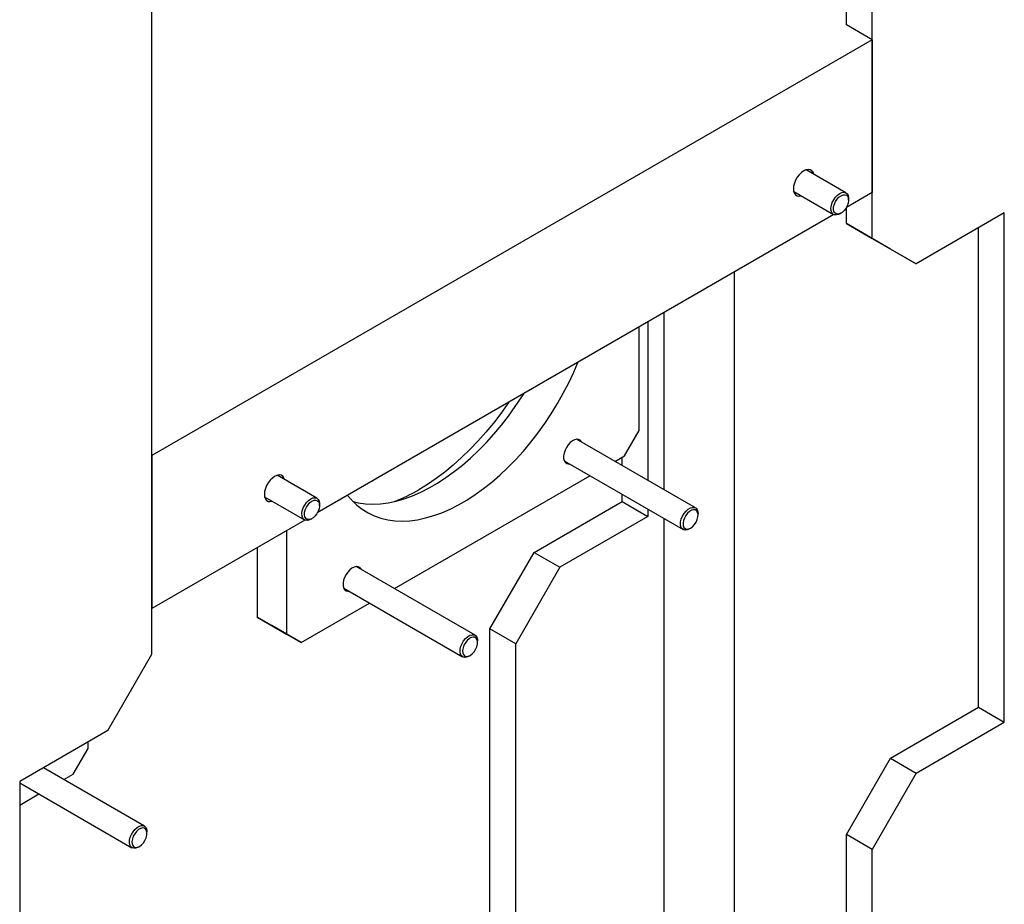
# Model space of a CAD drawing. Header units: millimetres. Extents: x 0 to 25230, y 0 to 17820.
# Tile 38 of 214: x 8559 to 9033, y 9893 to 10318. Entities that reach past the tile are written whole.
import ezdxf

# ---------------------------------------------------------------- set-up
doc = ezdxf.new("R2010")
doc.units = ezdxf.units.MM
doc.linetypes.add('SLD-Sólida', pattern=[0])
doc.layers.add('REFERÊNCIAS', color=9, linetype='SLD-Sólida')

msp = doc.modelspace()

# ---------------------------------------------------------------- linework, layer by layer
at = {"layer": 'REFERÊNCIAS', "linetype": 'SLD-Sólida', "lineweight": 25, "ltscale": 30}
for p, q in [((8968.99, 10212.96), (8968.99, 10650.16)), ((8956.62, 10315.64), (8956.62, 10643.01)), ((8622.51, 10012.94), (8622.51, 10450.14)), ((8968.99, 10308.49), (8956.62, 10315.64)), ((8968.99, 10308.49), (8622.51, 10108.47)), ((8968.99, 10308.49), (8968.99, 10235)), ((8956.45, 10234.89), (8937.29, 10245.95)), ((8931.29, 10235.56), (8950.45, 10224.5)), ((8968.99, 10235), (8956.64, 10227.87)), ((8957.69, 10231.43), (8957.69, 10232.14)), ((8950.63, 10224.4), (8702.08, 10080.92)), ((8953.45, 10224.79), (8954.07, 10225.15)), ((8956.62, 10220.1), (8956.62, 10227.83)), ((9032.63, 10225.2), (8990.21, 10200.71)), ((9032.63, 9980.24), (9032.63, 10225.2)), ((8956.62, 10220.1), (8968.99, 10212.96)), ((8977.83, 10207.85), (8956.62, 10220.1)), ((9020.26, 9987.38), (9020.26, 10218.06)), ((8968.99, 10212.96), (8990.21, 10200.71)), ((8990.21, 10200.71), (8977.83, 10207.85)), ((8902.88, 9795.48), (8902.88, 10196.84)), ((8868.94, 10092.03), (8868.94, 10177.24)), ((8861.16, 10172.75), (8861.16, 10096.52)), ((8856.92, 10120.61), (8856.92, 10170.3)), ((8849.84, 10108.36), (8856.92, 10120.61)), ((8884.05, 10083.3), (8826.85, 10116.33)), ((8622.51, 10108.47), (8622.51, 10034.98)), ((8820.85, 10105.93), (8878.05, 10072.91)), ((8845.24, 10105.71), (8849.84, 10108.36)), ((8848.78, 10103.66), (8848.78, 10107.75)), ((8701.89, 10087.94), (8682.73, 10099)), ((8739.17, 10044.48), (8833.24, 10098.78)), ((8676.73, 10088.6), (8695.89, 10077.54)), ((8848.78, 10086.37), (8848.78, 10089.8)), ((8703.13, 10084.47), (8703.13, 10085.19)), ((8806.36, 10061.88), (8848.78, 10086.37)), ((8848.78, 10086.37), (8861.16, 10079.23)), ((8861.16, 10082.66), (8861.16, 10079.23)), ((8696.07, 10077.45), (8622.51, 10034.98)), ((8698.89, 10077.84), (8699.51, 10078.2)), ((8861.16, 10079.23), (8818.73, 10054.73)), ((8868.94, 9860.8), (8868.94, 10078.17)), ((8885.29, 10079.84), (8885.29, 10080.56)), ((8687.21, 10072.33), (8687.21, 10022.64)), ((8881.05, 10073.21), (8881.66, 10073.57)), ((8673.07, 10064.17), (8673.07, 10030.81)), ((8785.14, 10025.14), (8806.36, 10061.88)), ((8806.36, 10061.88), (8818.73, 10054.73)), ((8777.98, 10022.07), (8720.78, 10055.09)), ((8818.73, 10054.73), (8797.52, 10017.99)), ((8714.78, 10044.7), (8771.98, 10011.68)), ((8694.28, 10018.56), (8727.17, 10037.55)), ((8673.07, 10030.81), (8687.21, 10022.64)), ((8680.14, 10026.72), (8673.07, 10030.81)), ((8694.28, 10018.56), (8680.14, 10026.72)), ((8797.52, 10017.99), (8785.14, 10025.14)), ((8785.14, 9826.72), (8785.14, 10025.14)), ((8687.21, 10022.64), (8694.28, 10018.56)), ((8779.22, 10018.61), (8779.22, 10019.33)), ((8797.52, 9819.57), (8797.52, 10017.99)), ((8601.3, 9976.19), (8622.51, 10012.94)), ((8774.98, 10011.98), (8775.6, 10012.34)), ((8977.83, 9962.89), (9020.26, 9987.38)), ((9020.26, 9987.38), (9032.63, 9980.24)), ((8990.21, 9955.74), (9032.63, 9980.24)), ((8601.3, 9976.19), (8558.87, 9951.7)), ((8591.75, 9967.53), (8591.75, 9970.68)), ((8584.68, 9955.29), (8591.75, 9967.53)), ((8956.62, 9926.15), (8977.83, 9962.89)), ((8977.83, 9962.89), (8990.21, 9955.74)), ((8618.88, 9930.23), (8570.28, 9958.29)), ((8580.08, 9952.63), (8584.68, 9955.29)), ((8990.21, 9955.74), (8968.99, 9919)), ((8558.87, 9951.7), (8558.87, 9706.74)), ((8558.87, 9951.01), (8612.88, 9919.84)), ((8558.87, 9940.39), (8568.07, 9945.7)), ((8620.12, 9926.77), (8620.12, 9927.48)), ((8968.99, 9919), (8956.62, 9926.15)), ((8956.62, 9727.73), (8956.62, 9926.15)), ((8615.88, 9920.13), (8616.5, 9920.49)), ((8968.99, 9720.58), (8968.99, 9919))]:
    msp.add_line(p, q, dxfattribs=at)
at = {"layer": 'REFERÊNCIAS', "linetype": 'SLD-Sólida', "lineweight": 25, "ltscale": 30, "flags": 128}
for points in [[(8940.94, 10243.84), (8940.59, 10244.77), (8940, 10245.52), (8939.21, 10245.97), (8938.27, 10246.11), (8937.22, 10245.93), (8936.11, 10245.44), (8935.01, 10244.66), (8933.96, 10243.63), (8933.01, 10242.4), (8932.23, 10241.04), (8931.64, 10239.61), (8931.27, 10238.18), (8931.14, 10236.83), (8931.27, 10235.63), (8931.64, 10234.63), (8932.23, 10233.88), (8933.01, 10233.43), (8933.96, 10233.29), (8934.94, 10233.45)], [(8940.9, 10243.87), (8940.55, 10244.77), (8939.96, 10245.51), (8939.18, 10245.96), (8938.24, 10246.1), (8937.2, 10245.92), (8936.09, 10245.43), (8936.09, 10245.43)], [(8931.14, 10236.85), (8931.27, 10235.65), (8931.63, 10234.66), (8932.22, 10233.91), (8933.01, 10233.46), (8933.95, 10233.32), (8934.9, 10233.48)], [(8953.45, 10224.79), (8952.92, 10224.53), (8951.89, 10224.24), (8950.96, 10224.29), (8950.18, 10224.68), (8949.61, 10225.39), (8949.28, 10226.37), (8949.21, 10227.56), (8949.41, 10228.88), (8949.87, 10230.25), (8950.54, 10231.59), (8951.41, 10232.81), (8952.39, 10233.83), (8953.45, 10234.59), (8953.45, 10234.59)], [(8954.07, 10233.52), (8955.05, 10233.93), (8955.95, 10234), (8956.72, 10233.72), (8957.29, 10233.12), (8957.62, 10232.24), (8957.68, 10231.14), (8957.48, 10229.91), (8957.03, 10228.63), (8956.35, 10227.41), (8955.51, 10226.33), (8954.56, 10225.48), (8953.57, 10224.91), (8952.62, 10224.66), (8951.78, 10224.77), (8951.11, 10225.21), (8950.65, 10225.96), (8950.45, 10226.96), (8950.52, 10228.14), (8950.85, 10229.4), (8951.42, 10230.66), (8952.18, 10231.82), (8953.09, 10232.8), (8954.07, 10233.52)], [(8953.45, 10234.59), (8954.5, 10235.05), (8955.49, 10235.17), (8956.35, 10234.94), (8957.03, 10234.39), (8957.48, 10233.54), (8957.68, 10232.45), (8957.69, 10232.14)], [(8716.65, 10089.33), (8718.68, 10086.99), (8721.11, 10084.68), (8723.73, 10082.66), (8726.53, 10080.94), (8729.51, 10079.52), (8732.65, 10078.42), (8735.93, 10077.63), (8739.36, 10077.16), (8742.91, 10077), (8746.57, 10077.17), (8750.32, 10077.66), (8754.16, 10078.47), (8758.07, 10079.59), (8762.03, 10081.02), (8766.03, 10082.75), (8770.05, 10084.79), (8774.08, 10087.11), (8778.1, 10089.72), (8782.1, 10092.6), (8786.06, 10095.74), (8789.96, 10099.13), (8793.8, 10102.76), (8797.56, 10106.61), (8801.22, 10110.66), (8804.77, 10114.91), (8808.19, 10119.34), (8811.48, 10123.93), (8814.62, 10128.65), (8817.6, 10133.51), (8820.4, 10138.47), (8823.02, 10143.51), (8825.45, 10148.63), (8827.48, 10153.31)], [(8719.29, 10086.36), (8721.79, 10085.79), (8725.22, 10085.32), (8728.77, 10085.17), (8732.43, 10085.34), (8736.18, 10085.82), (8740.02, 10086.63), (8743.93, 10087.75), (8747.89, 10089.18), (8751.89, 10090.92), (8755.91, 10092.95), (8759.93, 10095.28), (8763.96, 10097.89), (8767.95, 10100.77), (8771.91, 10103.91), (8775.82, 10107.3), (8779.66, 10110.92), (8783.42, 10114.77), (8787.08, 10118.83), (8790.62, 10123.08), (8794.05, 10127.5), (8797.34, 10132.09), (8800.48, 10136.82), (8801.37, 10138.24)], [(8794.08, 10134.03), (8793.76, 10133.56), (8790.35, 10128.77), (8786.81, 10124.14), (8783.14, 10119.69), (8779.35, 10115.42), (8775.47, 10111.36), (8771.5, 10107.52), (8767.46, 10103.91), (8763.36, 10100.55), (8759.21, 10097.44), (8755.04, 10094.6), (8750.85, 10092.04)], [(8829.35, 10114.88), (8829.2, 10115.16), (8828.62, 10115.85), (8827.84, 10116.25), (8826.92, 10116.33), (8825.89, 10116.09), (8824.83, 10115.55), (8823.78, 10114.73), (8822.8, 10113.68), (8821.94, 10112.45), (8821.26, 10111.11), (8820.78, 10109.73), (8820.53, 10108.39), (8820.53, 10107.16), (8820.78, 10106.1), (8821.26, 10105.27), (8821.94, 10104.73), (8822.8, 10104.48), (8823.35, 10104.49)], [(8686.38, 10096.89), (8686.03, 10097.82), (8685.44, 10098.57), (8684.65, 10099.02), (8683.71, 10099.16), (8682.66, 10098.98), (8681.55, 10098.48), (8680.45, 10097.7), (8679.4, 10096.67), (8678.46, 10095.45), (8677.67, 10094.08), (8677.08, 10092.65), (8676.71, 10091.23), (8676.59, 10089.88), (8676.71, 10088.68), (8677.08, 10087.68), (8677.67, 10086.93), (8678.46, 10086.48), (8679.4, 10086.34), (8680.38, 10086.5)], [(8686.34, 10096.91), (8685.99, 10097.81), (8685.41, 10098.56), (8684.62, 10099.01), (8683.68, 10099.15), (8682.64, 10098.97), (8681.54, 10098.47), (8681.53, 10098.47)], [(8676.59, 10089.9), (8676.71, 10088.7), (8677.08, 10087.7), (8677.67, 10086.96), (8678.45, 10086.51), (8679.39, 10086.37), (8680.34, 10086.52)], [(8698.89, 10077.84), (8698.36, 10077.57), (8697.33, 10077.28), (8696.4, 10077.34), (8695.62, 10077.73), (8695.05, 10078.44), (8694.72, 10079.42), (8694.66, 10080.6), (8694.86, 10081.92), (8695.31, 10083.3), (8695.99, 10084.63), (8696.85, 10085.85), (8697.84, 10086.88), (8698.89, 10087.64), (8698.89, 10087.64)], [(8699.51, 10086.57), (8700.49, 10086.98), (8701.39, 10087.05), (8702.16, 10086.77), (8702.73, 10086.17), (8703.06, 10085.28), (8703.12, 10084.18), (8702.92, 10082.95), (8702.47, 10081.68), (8701.8, 10080.46), (8700.95, 10079.38), (8700, 10078.52), (8699.02, 10077.95), (8698.07, 10077.71), (8697.22, 10077.82), (8696.55, 10078.26), (8696.09, 10079.01), (8695.89, 10080.01), (8695.96, 10081.19), (8696.29, 10082.45), (8696.86, 10083.71), (8697.63, 10084.87), (8698.53, 10085.85), (8699.51, 10086.57)], [(8698.89, 10087.64), (8699.95, 10088.09), (8700.93, 10088.21), (8701.79, 10087.99), (8702.47, 10087.43), (8702.93, 10086.58), (8703.12, 10085.49), (8703.13, 10085.19)], [(8881.05, 10073.21), (8879.99, 10072.75), (8879, 10072.63), (8878.14, 10072.86), (8877.46, 10073.41), (8877.01, 10074.26), (8876.81, 10075.36), (8876.88, 10076.62), (8877.21, 10077.98), (8877.78, 10079.34), (8878.55, 10080.63), (8879.48, 10081.76), (8880.51, 10082.66), (8881.58, 10083.28), (8882.61, 10083.56), (8883.54, 10083.51), (8884.31, 10083.12), (8884.88, 10082.41), (8885.21, 10081.43), (8885.29, 10080.56)], [(8881.66, 10073.57), (8882.64, 10074.29), (8883.55, 10075.26), (8884.31, 10076.42), (8884.88, 10077.68), (8885.21, 10078.95), (8885.28, 10080.12), (8885.08, 10081.12), (8884.62, 10081.87), (8883.95, 10082.32), (8883.11, 10082.42), (8882.16, 10082.18), (8881.17, 10081.61), (8880.22, 10080.76), (8879.38, 10079.68), (8878.7, 10078.45), (8878.25, 10077.18), (8878.05, 10075.95), (8878.12, 10074.85), (8878.45, 10073.97), (8879.02, 10073.37), (8879.78, 10073.09), (8880.69, 10073.16), (8881.66, 10073.57)], [(8723.28, 10053.65), (8723.14, 10053.93), (8722.55, 10054.62), (8721.77, 10055.02), (8720.85, 10055.1), (8719.83, 10054.86), (8718.76, 10054.32), (8717.71, 10053.5), (8716.73, 10052.45), (8715.88, 10051.22), (8715.19, 10049.88), (8714.71, 10048.5), (8714.46, 10047.16), (8714.46, 10045.92), (8714.71, 10044.87), (8715.19, 10044.04), (8715.88, 10043.5), (8716.73, 10043.25), (8717.28, 10043.26)], [(8774.98, 10011.98), (8773.92, 10011.52), (8772.94, 10011.4), (8772.08, 10011.63), (8771.4, 10012.18), (8770.94, 10013.03), (8770.75, 10014.13), (8770.81, 10015.39), (8771.14, 10016.75), (8771.71, 10018.11), (8772.49, 10019.4), (8773.42, 10020.53), (8774.45, 10021.43), (8775.51, 10022.04), (8776.54, 10022.33), (8777.47, 10022.28), (8778.25, 10021.89), (8778.82, 10021.18), (8779.15, 10020.2), (8779.22, 10019.33)], [(8775.6, 10012.34), (8776.58, 10013.05), (8777.48, 10014.03), (8778.25, 10015.19), (8778.82, 10016.45), (8779.15, 10017.72), (8779.21, 10018.89), (8779.01, 10019.89), (8778.56, 10020.64), (8777.89, 10021.09), (8777.04, 10021.19), (8776.09, 10020.95), (8775.1, 10020.38), (8774.15, 10019.52), (8773.31, 10018.45), (8772.64, 10017.22), (8772.18, 10015.95), (8771.98, 10014.72), (8772.05, 10013.62), (8772.38, 10012.74), (8772.95, 10012.13), (8773.72, 10011.86), (8774.62, 10011.93), (8775.6, 10012.34)], [(8615.88, 9920.13), (8614.83, 9919.68), (8613.84, 9919.56), (8612.98, 9919.78), (8612.3, 9920.34), (8611.85, 9921.19), (8611.65, 9922.28), (8611.71, 9923.54), (8612.04, 9924.9), (8612.61, 9926.27), (8613.39, 9927.56), (8614.32, 9928.68), (8615.35, 9929.59), (8616.41, 9930.2), (8617.44, 9930.49), (8618.37, 9930.43), (8619.15, 9930.04), (8619.72, 9929.33), (8620.05, 9928.36), (8620.12, 9927.48)], [(8616.5, 9920.49), (8617.48, 9921.21), (8618.38, 9922.19), (8619.15, 9923.35), (8619.72, 9924.61), (8620.05, 9925.87), (8620.11, 9927.05), (8619.91, 9928.05), (8619.46, 9928.8), (8618.79, 9929.24), (8617.94, 9929.35), (8616.99, 9929.1), (8616.01, 9928.54), (8615.06, 9927.68), (8614.21, 9926.6), (8613.54, 9925.38), (8613.08, 9924.1), (8612.88, 9922.87), (8612.95, 9921.77), (8613.28, 9920.89), (8613.85, 9920.29), (8614.62, 9920.01), (8615.52, 9920.08), (8616.5, 9920.49)]]:
    msp.add_lwpolyline(points, dxfattribs=at)
at = {"layer": 'REFERÊNCIAS', "linetype": 'SLD-Sólida', "lineweight": 25, "ltscale": 900}
msp.add_arc((8709.32, 10163.39), 82.55, 291.2398, 300.2031, dxfattribs=at)

doc.saveas('drawing.dxf')
